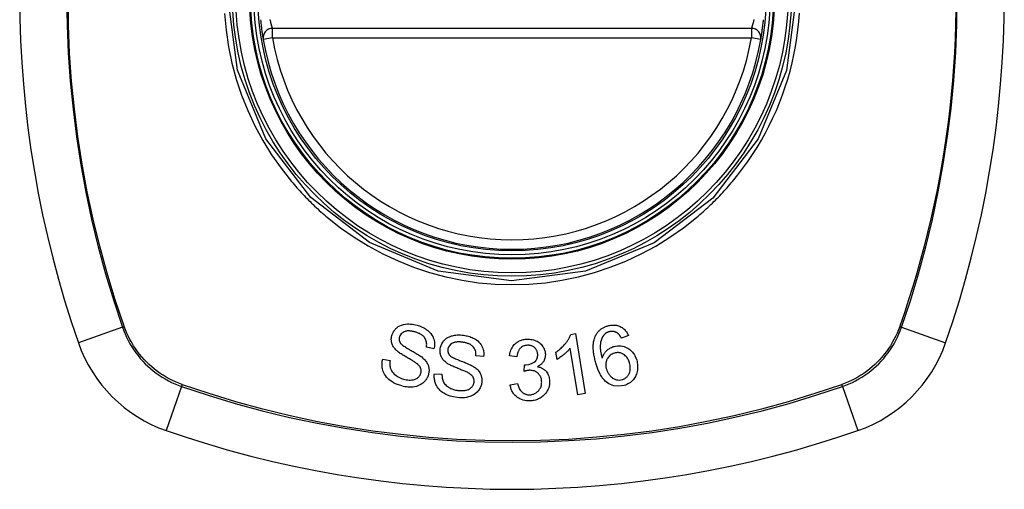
# Model space of a CAD drawing. Header units: inches. Extents: x 19 to 446, y 48 to 210.
# Tile 139 of 256: x 229.332 to 230.553, y 125.161 to 125.743. Entities that reach past the tile are written whole.
import ezdxf

# ---------------------------------------------------------------- set-up
doc = ezdxf.new("R2010")
doc.units = ezdxf.units.IN
doc.header["$MEASUREMENT"] = 0
doc.layers.add('Visible Edges(ANSI)', color=7, linetype='Continuous', lineweight=25)
doc.layers.add('Visible Tangent Edges(ANSI)', color=7, linetype='Continuous', lineweight=25)

msp = doc.modelspace()

# ---------------------------------------------------------------- linework, layer by layer
at = {"layer": 'Visible Edges(ANSI)'}
for p, q in [((230.2392, 125.7319), (229.6456, 125.7319)), ((230.0152, 125.3528), (230.021, 125.3538)), ((230.021, 125.3538), (230.0332, 125.2795)), ((230.0868, 125.3514), (230.0782, 125.3482)), ((229.8456, 125.335), (229.8363, 125.3369)), ((229.9983, 125.3219), (229.9968, 125.3307)), ((230.0241, 125.278), (230.0146, 125.3359)), ((229.7822, 125.3222), (229.7914, 125.3204)), ((229.9073, 125.3257), (229.8978, 125.3263)), ((229.9486, 125.3253), (229.9393, 125.3265)), ((229.9575, 125.307), (229.9581, 125.3151)), ((229.8462, 125.3042), (229.8556, 125.3037)), ((229.94, 125.2905), (229.9492, 125.2922)), ((230.0332, 125.2795), (230.0241, 125.278))]:
    msp.add_line(p, q, dxfattribs=at)
at = {"layer": 'Visible Edges(ANSI)', "flags": 128}
for points in [[(229.6308, 125.7426), (229.6309, 125.741), (229.6311, 125.7395), (229.6312, 125.7379), (229.6314, 125.7363), (229.6316, 125.7348), (229.6318, 125.7333), (229.6319, 125.7318), (229.6321, 125.7304), (229.6323, 125.729), (229.6325, 125.7277), (229.6327, 125.7265), (229.6328, 125.7253), (229.633, 125.7242), (229.6332, 125.7232), (229.6333, 125.7223), (229.6334, 125.7214), (229.6336, 125.7206), (229.6337, 125.72), (229.6338, 125.7194), (229.6338, 125.7189), (229.6339, 125.7186), (229.634, 125.7183), (229.634, 125.7181), (229.634, 125.7181)], [(230.2509, 125.7181), (230.2509, 125.7181), (230.2509, 125.7183), (230.251, 125.7186), (230.251, 125.7189), (230.2511, 125.7194), (230.2512, 125.72), (230.2513, 125.7206), (230.2514, 125.7214), (230.2516, 125.7223), (230.2517, 125.7232), (230.2519, 125.7242), (230.252, 125.7253), (230.2522, 125.7265), (230.2524, 125.7277), (230.2526, 125.729), (230.2527, 125.7304), (230.2529, 125.7318), (230.2531, 125.7333), (230.2533, 125.7348), (230.2535, 125.7363), (230.2536, 125.7379), (230.2538, 125.7395), (230.254, 125.741), (230.2541, 125.7426)], [(229.7935, 125.3517), (229.7938, 125.3526), (229.7942, 125.3536), (229.7946, 125.3545), (229.795, 125.3554), (229.7955, 125.3562), (229.796, 125.3571), (229.7966, 125.3579), (229.7972, 125.3587), (229.7979, 125.3594), (229.7986, 125.3601), (229.7993, 125.3608), (229.8002, 125.3615), (229.8015, 125.3625), (229.8033, 125.3635), (229.8056, 125.3645), (229.808, 125.3652), (229.8104, 125.3656), (229.8127, 125.3658), (229.8147, 125.3658), (229.8168, 125.3657), (229.8188, 125.3655), (229.8208, 125.3652), (229.8227, 125.3648), (229.8247, 125.3643)], [(229.8227, 125.3558), (229.822, 125.356), (229.8212, 125.3561), (229.8205, 125.3563), (229.8198, 125.3565), (229.8191, 125.3566), (229.8184, 125.3568), (229.8177, 125.3569), (229.817, 125.357), (229.8162, 125.357), (229.8155, 125.3571), (229.8148, 125.3571), (229.814, 125.3571), (229.8133, 125.3571), (229.8126, 125.3571), (229.8118, 125.357), (229.811, 125.3568), (229.8099, 125.3565), (229.8087, 125.356), (229.8074, 125.3554), (229.8061, 125.3545), (229.805, 125.3535), (229.8041, 125.3524), (229.8034, 125.3511), (229.8029, 125.3497)], [(229.8363, 125.3369), (229.8365, 125.3381), (229.8366, 125.3394), (229.8367, 125.3406), (229.8366, 125.3419), (229.8365, 125.3432), (229.8362, 125.3444), (229.8358, 125.3456), (229.8354, 125.3468), (229.8348, 125.3479), (229.8341, 125.3489), (229.8334, 125.3498), (229.8327, 125.3506), (229.832, 125.3512), (229.8312, 125.3518), (229.8304, 125.3523), (229.8297, 125.3528), (229.8288, 125.3533), (229.828, 125.3538), (229.8271, 125.3542), (229.8262, 125.3545), (229.8254, 125.3549), (229.8245, 125.3552), (229.8236, 125.3555), (229.8227, 125.3558)], [(229.8247, 125.3643), (229.8263, 125.3638), (229.8278, 125.3633), (229.8294, 125.3627), (229.8309, 125.362), (229.8324, 125.3613), (229.8338, 125.3605), (229.8353, 125.3597), (229.8366, 125.3587), (229.8379, 125.3578), (229.8393, 125.3566), (229.8406, 125.3553), (229.8419, 125.3538), (229.8431, 125.3521), (229.8441, 125.3503), (229.8449, 125.3486), (229.8455, 125.3469), (229.8459, 125.3453), (229.8462, 125.3437), (229.8463, 125.3423), (229.8464, 125.3408), (229.8463, 125.3393), (229.8462, 125.3379), (229.846, 125.3364), (229.8456, 125.335)], [(230.0454, 125.3501), (230.0458, 125.3509), (230.0461, 125.3516), (230.0466, 125.3524), (230.047, 125.3532), (230.0475, 125.3539), (230.048, 125.3547), (230.0485, 125.3554), (230.0491, 125.3561), (230.0497, 125.3567), (230.0503, 125.3574), (230.0509, 125.358), (230.0516, 125.3586), (230.0523, 125.3591), (230.053, 125.3597), (230.0537, 125.3602), (230.0545, 125.3606), (230.0553, 125.3611), (230.0561, 125.3615), (230.0569, 125.3619), (230.0577, 125.3623), (230.0586, 125.3626), (230.0594, 125.3629), (230.0603, 125.3632), (230.0612, 125.3635)], [(230.0627, 125.3561), (230.0624, 125.356), (230.062, 125.3559), (230.0617, 125.3558), (230.0614, 125.3556), (230.0611, 125.3555), (230.0607, 125.3554), (230.0604, 125.3552), (230.0601, 125.3551), (230.0598, 125.3549), (230.0595, 125.3547), (230.0592, 125.3546), (230.0589, 125.3544), (230.0586, 125.3542), (230.0584, 125.354), (230.0581, 125.3538), (230.0578, 125.3536), (230.0576, 125.3533), (230.0573, 125.3531), (230.0571, 125.3529), (230.0568, 125.3526), (230.0566, 125.3524), (230.0564, 125.3521), (230.0562, 125.3519), (230.056, 125.3516)], [(230.0612, 125.3635), (230.0625, 125.3638), (230.0638, 125.3641), (230.0651, 125.3643), (230.0664, 125.3645), (230.0678, 125.3645), (230.0691, 125.3645), (230.0705, 125.3644), (230.0718, 125.3642), (230.073, 125.364), (230.0743, 125.3636), (230.0755, 125.3631), (230.0767, 125.3626), (230.0779, 125.362), (230.079, 125.3613), (230.08, 125.3606), (230.081, 125.3597), (230.0819, 125.3588), (230.0828, 125.3579), (230.0836, 125.3569), (230.0844, 125.3559), (230.0851, 125.3548), (230.0857, 125.3537), (230.0863, 125.3526), (230.0868, 125.3514)], [(230.0727, 125.3548), (230.0723, 125.3551), (230.0719, 125.3553), (230.0715, 125.3554), (230.0712, 125.3556), (230.0708, 125.3558), (230.0704, 125.3559), (230.0699, 125.3561), (230.0695, 125.3562), (230.0691, 125.3563), (230.0687, 125.3564), (230.0683, 125.3565), (230.0679, 125.3565), (230.0674, 125.3566), (230.067, 125.3566), (230.0666, 125.3566), (230.0661, 125.3566), (230.0657, 125.3566), (230.0653, 125.3566), (230.0648, 125.3565), (230.0644, 125.3565), (230.064, 125.3564), (230.0635, 125.3563), (230.0631, 125.3562), (230.0627, 125.3561)], [(230.0782, 125.3482), (230.0781, 125.3485), (230.0779, 125.3488), (230.0777, 125.3491), (230.0775, 125.3494), (230.0773, 125.3497), (230.0771, 125.35), (230.0769, 125.3503), (230.0767, 125.3507), (230.0765, 125.351), (230.0763, 125.3513), (230.0761, 125.3516), (230.0758, 125.3518), (230.0756, 125.3521), (230.0754, 125.3524), (230.0751, 125.3527), (230.0749, 125.353), (230.0746, 125.3532), (230.0744, 125.3535), (230.0741, 125.3537), (230.0738, 125.354), (230.0736, 125.3542), (230.0733, 125.3544), (230.073, 125.3546), (230.0727, 125.3548)], [(229.7993, 125.3331), (229.7984, 125.3339), (229.7976, 125.3348), (229.7969, 125.3357), (229.7961, 125.3366), (229.7955, 125.3376), (229.7949, 125.3386), (229.7944, 125.3397), (229.794, 125.3406), (229.7936, 125.3416), (229.7934, 125.3425), (229.7932, 125.3433), (229.793, 125.344), (229.7929, 125.3447), (229.7929, 125.3453), (229.7928, 125.346), (229.7928, 125.3466), (229.7928, 125.3473), (229.7929, 125.3479), (229.7929, 125.3485), (229.793, 125.3492), (229.7931, 125.3498), (229.7932, 125.3504), (229.7934, 125.3511), (229.7935, 125.3517)], [(229.8029, 125.3497), (229.8028, 125.3494), (229.8027, 125.3491), (229.8027, 125.3488), (229.8026, 125.3485), (229.8026, 125.3482), (229.8025, 125.3479), (229.8025, 125.3476), (229.8025, 125.3472), (229.8025, 125.3469), (229.8025, 125.3466), (229.8025, 125.3463), (229.8026, 125.346), (229.8026, 125.3457), (229.8027, 125.3454), (229.8027, 125.3451), (229.8028, 125.3448), (229.8029, 125.3445), (229.803, 125.3442), (229.8031, 125.3439), (229.8033, 125.3436), (229.8034, 125.3433), (229.8035, 125.343), (229.8037, 125.3428), (229.8039, 125.3425)], [(229.8534, 125.335), (229.8538, 125.3372), (229.8545, 125.3393), (229.8554, 125.3413), (229.8565, 125.3431), (229.8578, 125.3449), (229.8591, 125.3462), (229.8603, 125.3473), (229.8613, 125.3481), (229.8622, 125.3486), (229.863, 125.3491), (229.8639, 125.3496), (229.8648, 125.35), (229.8657, 125.3504), (229.8667, 125.3507), (229.8676, 125.351), (229.8686, 125.3513), (229.8698, 125.3515), (229.8711, 125.3518), (229.8727, 125.352), (229.8745, 125.3522), (229.8765, 125.3523), (229.8785, 125.3522), (229.8805, 125.3521), (229.8825, 125.3519)], [(229.8816, 125.3431), (229.881, 125.3432), (229.8803, 125.3433), (229.8797, 125.3434), (229.8791, 125.3434), (229.8784, 125.3435), (229.8778, 125.3435), (229.8771, 125.3435), (229.8765, 125.3435), (229.8758, 125.3435), (229.8752, 125.3435), (229.8745, 125.3435), (229.8739, 125.3434), (229.8732, 125.3433), (229.8726, 125.3432), (229.8719, 125.3431), (229.8713, 125.343), (229.8707, 125.3428), (229.8701, 125.3426), (229.8693, 125.3423), (229.8678, 125.3415), (229.866, 125.3402), (229.8645, 125.3385), (229.8635, 125.3365), (229.8629, 125.3344)], [(229.8978, 125.3263), (229.8978, 125.328), (229.8977, 125.3296), (229.8974, 125.3312), (229.897, 125.3328), (229.8964, 125.3343), (229.8956, 125.3357), (229.8948, 125.337), (229.8939, 125.338), (229.8931, 125.3387), (229.8924, 125.3392), (229.8918, 125.3397), (229.8911, 125.3402), (229.8904, 125.3406), (229.8896, 125.3409), (229.8889, 125.3413), (229.8881, 125.3416), (229.8873, 125.3418), (229.8865, 125.3421), (229.8857, 125.3423), (229.8849, 125.3425), (229.8841, 125.3427), (229.8833, 125.3429), (229.8825, 125.343), (229.8816, 125.3431)], [(229.8825, 125.3519), (229.884, 125.3516), (229.8855, 125.3513), (229.887, 125.351), (229.8885, 125.3506), (229.89, 125.3501), (229.8914, 125.3496), (229.8929, 125.3491), (229.8942, 125.3484), (229.8956, 125.3477), (229.897, 125.347), (229.8984, 125.346), (229.9, 125.3448), (229.9015, 125.3434), (229.903, 125.3417), (229.9042, 125.34), (229.9051, 125.3382), (229.9059, 125.3366), (229.9064, 125.335), (229.9069, 125.3335), (229.9072, 125.332), (229.9074, 125.3304), (229.9074, 125.3289), (229.9074, 125.3273), (229.9073, 125.3257)], [(229.9393, 125.3265), (229.9396, 125.3282), (229.9399, 125.3299), (229.9404, 125.3316), (229.941, 125.3333), (229.9417, 125.3349), (229.9425, 125.3364), (229.9434, 125.3379), (229.9444, 125.3391), (229.9453, 125.3402), (229.9462, 125.3411), (229.9471, 125.3419), (229.948, 125.3426), (229.9489, 125.3433), (229.9499, 125.3439), (229.9509, 125.3444), (229.9519, 125.3449), (229.953, 125.3454), (229.9541, 125.3458), (229.9552, 125.3461), (229.9563, 125.3464), (229.9575, 125.3466), (229.9586, 125.3468), (229.9598, 125.3469), (229.9609, 125.347)], [(229.9609, 125.347), (229.9626, 125.347), (229.9642, 125.3469), (229.9658, 125.3467), (229.9674, 125.3465), (229.969, 125.3461), (229.9705, 125.3456), (229.972, 125.345), (229.9735, 125.3443), (229.9749, 125.3435), (229.9762, 125.3427), (229.9774, 125.3417), (229.9785, 125.3406), (229.9795, 125.3395), (229.9803, 125.3385), (229.981, 125.3374), (229.9816, 125.3364), (229.9821, 125.3355), (229.9825, 125.3345), (229.9828, 125.3336), (229.9831, 125.3326), (229.9834, 125.3316), (229.9836, 125.3306), (229.9837, 125.3296), (229.9838, 125.3286)], [(229.9968, 125.3307), (229.9983, 125.3318), (229.9997, 125.3328), (230.001, 125.3338), (230.0022, 125.3348), (230.0033, 125.3359), (230.0044, 125.3369), (230.0054, 125.3379), (230.0063, 125.3388), (230.0072, 125.3398), (230.008, 125.3407), (230.0088, 125.3416), (230.0095, 125.3425), (230.0101, 125.3434), (230.0107, 125.3442), (230.0113, 125.345), (230.0118, 125.3458), (230.0123, 125.3467), (230.0128, 125.3475), (230.0133, 125.3484), (230.0137, 125.3492), (230.0141, 125.3501), (230.0145, 125.351), (230.0149, 125.3519), (230.0152, 125.3528)], [(230.0464, 125.3174), (230.046, 125.3189), (230.0456, 125.3203), (230.0452, 125.3217), (230.0449, 125.3231), (230.0446, 125.3246), (230.0443, 125.326), (230.044, 125.3274), (230.0438, 125.3288), (230.0436, 125.3302), (230.0434, 125.3316), (230.0433, 125.333), (230.0432, 125.3344), (230.0431, 125.3358), (230.0431, 125.3372), (230.0431, 125.3385), (230.0432, 125.3398), (230.0433, 125.3412), (230.0434, 125.3425), (230.0436, 125.3438), (230.0438, 125.345), (230.0441, 125.3463), (230.0445, 125.3476), (230.0449, 125.3488), (230.0454, 125.3501)], [(230.056, 125.3516), (230.0546, 125.3497), (230.0536, 125.3476), (230.0528, 125.3454), (230.0523, 125.3432), (230.052, 125.3411), (230.0518, 125.3393), (230.0518, 125.3379), (230.0518, 125.3368), (230.0518, 125.336), (230.0519, 125.3352), (230.052, 125.3343), (230.0521, 125.3335), (230.0522, 125.3326), (230.0523, 125.3317), (230.0525, 125.3309), (230.0526, 125.33), (230.0528, 125.3292), (230.053, 125.3283), (230.0531, 125.3275), (230.0533, 125.3266), (230.0535, 125.3258), (230.0537, 125.325), (230.054, 125.3242), (230.0542, 125.3234)], [(229.8238, 125.3173), (229.8232, 125.3178), (229.8225, 125.3182), (229.8217, 125.3188), (229.8208, 125.3193), (229.8199, 125.3199), (229.8189, 125.3205), (229.8178, 125.3211), (229.8167, 125.3218), (229.8155, 125.3225), (229.8143, 125.3231), (229.8131, 125.3238), (229.8119, 125.3245), (229.8107, 125.3252), (229.8095, 125.3259), (229.8083, 125.3266), (229.8072, 125.3273), (229.8061, 125.328), (229.805, 125.3287), (229.804, 125.3294), (229.8029, 125.3301), (229.8019, 125.3309), (229.801, 125.3316), (229.8001, 125.3324), (229.7993, 125.3331)], [(229.8039, 125.3425), (229.8044, 125.3417), (229.8051, 125.341), (229.806, 125.3402), (229.8071, 125.3393), (229.8082, 125.3385), (229.8094, 125.3377), (229.8106, 125.3369), (229.8118, 125.3362), (229.8129, 125.3355), (229.8141, 125.3348), (229.8152, 125.3342), (229.8163, 125.3335), (229.8174, 125.3329), (229.8186, 125.3323), (229.8198, 125.3316), (229.821, 125.3309), (229.8222, 125.3302), (229.8236, 125.3294), (229.825, 125.3286), (229.8264, 125.3277), (229.8278, 125.3268), (229.8292, 125.3258), (229.8305, 125.3249), (229.8316, 125.324)], [(229.8616, 125.3174), (229.8607, 125.3181), (229.8598, 125.3189), (229.8589, 125.3197), (229.858, 125.3205), (229.8573, 125.3214), (229.8565, 125.3223), (229.8559, 125.3233), (229.8553, 125.3242), (229.8548, 125.3251), (229.8545, 125.3259), (229.8542, 125.3267), (229.8539, 125.3274), (229.8537, 125.3281), (229.8536, 125.3287), (229.8535, 125.3293), (229.8534, 125.33), (229.8533, 125.3306), (229.8532, 125.3312), (229.8532, 125.3319), (229.8532, 125.3325), (229.8532, 125.3331), (229.8532, 125.3338), (229.8533, 125.3344), (229.8534, 125.335)], [(229.8629, 125.3344), (229.8629, 125.3341), (229.8628, 125.3338), (229.8628, 125.3335), (229.8628, 125.3332), (229.8628, 125.3328), (229.8628, 125.3325), (229.8628, 125.3322), (229.8629, 125.3319), (229.8629, 125.3316), (229.863, 125.3313), (229.863, 125.331), (229.8631, 125.3307), (229.8632, 125.3304), (229.8633, 125.3301), (229.8634, 125.3298), (229.8635, 125.3295), (229.8637, 125.3292), (229.8638, 125.3289), (229.864, 125.3287), (229.8641, 125.3284), (229.8643, 125.3281), (229.8645, 125.3279), (229.8647, 125.3276), (229.8649, 125.3274)], [(229.9615, 125.3394), (229.9602, 125.3393), (229.9589, 125.3391), (229.9576, 125.3388), (229.9564, 125.3383), (229.9553, 125.3377), (229.9543, 125.3371), (229.9535, 125.3364), (229.9528, 125.3358), (229.9523, 125.3353), (229.9519, 125.3347), (229.9514, 125.3341), (229.951, 125.3335), (229.9507, 125.3329), (229.9504, 125.3323), (229.9501, 125.3316), (229.9498, 125.3309), (229.9496, 125.3302), (229.9494, 125.3295), (229.9492, 125.3288), (229.949, 125.3281), (229.9489, 125.3274), (229.9487, 125.3267), (229.9486, 125.326), (229.9486, 125.3253)], [(229.9743, 125.3283), (229.9742, 125.3291), (229.9741, 125.3298), (229.974, 125.3306), (229.9738, 125.3313), (229.9736, 125.3321), (229.9733, 125.3328), (229.9729, 125.3335), (229.9725, 125.3341), (229.9721, 125.3348), (229.9716, 125.3354), (229.9711, 125.336), (229.9705, 125.3365), (229.9698, 125.337), (229.9692, 125.3375), (229.9685, 125.3379), (229.9678, 125.3383), (229.9671, 125.3386), (229.9663, 125.3389), (229.9655, 125.3391), (229.9647, 125.3393), (229.9639, 125.3394), (229.9631, 125.3394), (229.9623, 125.3395), (229.9615, 125.3394)], [(230.0146, 125.3359), (230.0142, 125.3353), (230.0138, 125.3348), (230.0134, 125.3343), (230.0129, 125.3338), (230.0125, 125.3333), (230.012, 125.3328), (230.0115, 125.3323), (230.011, 125.3318), (230.0106, 125.3313), (230.0101, 125.3309), (230.0096, 125.3304), (230.0091, 125.33), (230.0086, 125.3295), (230.008, 125.3291), (230.0075, 125.3286), (230.0068, 125.328), (230.006, 125.3273), (230.005, 125.3266), (230.0041, 125.3258), (230.003, 125.325), (230.0019, 125.3242), (230.0007, 125.3235), (229.9995, 125.3227), (229.9983, 125.3219)], [(230.0542, 125.3234), (230.0544, 125.324), (230.0546, 125.3247), (230.0549, 125.3253), (230.0551, 125.3259), (230.0554, 125.3266), (230.0557, 125.3272), (230.056, 125.3278), (230.0563, 125.3284), (230.0567, 125.329), (230.0571, 125.3296), (230.0576, 125.3302), (230.0581, 125.3309), (230.0587, 125.3316), (230.0593, 125.3323), (230.0601, 125.333), (230.0609, 125.3337), (230.0618, 125.3344), (230.0627, 125.3351), (230.0637, 125.3357), (230.0647, 125.3363), (230.0657, 125.3368), (230.0668, 125.3373), (230.0678, 125.3377), (230.0689, 125.338)], [(230.0689, 125.338), (230.071, 125.3385), (230.0732, 125.3388), (230.0753, 125.3389), (230.0774, 125.3388), (230.0795, 125.3384), (230.0815, 125.3378), (230.0833, 125.3371), (230.0849, 125.3364), (230.0861, 125.3357), (230.0872, 125.335), (230.0883, 125.3342), (230.0892, 125.3335), (230.0902, 125.3326), (230.0911, 125.3317), (230.0919, 125.3308), (230.0927, 125.3298), (230.0934, 125.3287), (230.0941, 125.3277), (230.0947, 125.3266), (230.0952, 125.3255), (230.0957, 125.3243), (230.0962, 125.3232), (230.0966, 125.322), (230.097, 125.3208)], [(229.8059, 125.289), (229.8033, 125.2898), (229.8006, 125.2907), (229.7981, 125.2918), (229.7956, 125.293), (229.7933, 125.2944), (229.7914, 125.2957), (229.7897, 125.2971), (229.7881, 125.2985), (229.7867, 125.3001), (229.7855, 125.3018), (229.7844, 125.3036), (229.7835, 125.3053), (229.7828, 125.307), (229.7822, 125.3087), (229.7819, 125.3102), (229.7816, 125.3116), (229.7814, 125.313), (229.7813, 125.3143), (229.7813, 125.3156), (229.7813, 125.3169), (229.7814, 125.3183), (229.7816, 125.3196), (229.7819, 125.3209), (229.7822, 125.3222)], [(229.7914, 125.3204), (229.7913, 125.3196), (229.7912, 125.3189), (229.7911, 125.3182), (229.7911, 125.3174), (229.791, 125.3167), (229.791, 125.3159), (229.791, 125.3152), (229.7911, 125.3144), (229.7912, 125.3137), (229.7913, 125.313), (229.7914, 125.3122), (229.7916, 125.3115), (229.7918, 125.3108), (229.7921, 125.31), (229.7925, 125.309), (229.7931, 125.3078), (229.794, 125.3066), (229.7951, 125.3052), (229.7965, 125.3037), (229.7984, 125.3022), (229.8005, 125.3008), (229.8029, 125.2995), (229.8054, 125.2984), (229.8079, 125.2976)], [(229.8316, 125.324), (229.8325, 125.3231), (229.8335, 125.3222), (229.8344, 125.3212), (229.8352, 125.3202), (229.836, 125.3192), (229.8368, 125.3181), (229.8374, 125.317), (229.838, 125.3159), (229.8384, 125.3148), (229.8388, 125.3138), (229.839, 125.3129), (229.8392, 125.312), (229.8394, 125.3111), (229.8395, 125.3104), (229.8396, 125.3096), (229.8396, 125.3089), (229.8396, 125.3081), (229.8396, 125.3074), (229.8395, 125.3066), (229.8394, 125.3059), (229.8393, 125.3051), (229.8391, 125.3044), (229.839, 125.3036), (229.8388, 125.3029)], [(229.8649, 125.3274), (229.8655, 125.3267), (229.8664, 125.326), (229.8674, 125.3253), (229.8686, 125.3247), (229.8698, 125.324), (229.8711, 125.3234), (229.8724, 125.3227), (229.8736, 125.3222), (229.8749, 125.3217), (229.8761, 125.3212), (229.8772, 125.3207), (229.8784, 125.3202), (229.8796, 125.3198), (229.8809, 125.3193), (229.8821, 125.3188), (229.8834, 125.3183), (229.8848, 125.3178), (229.8862, 125.3172), (229.8877, 125.3165), (229.8893, 125.3158), (229.8908, 125.3151), (229.8923, 125.3144), (229.8937, 125.3137), (229.8949, 125.3129)], [(229.9596, 125.3151), (229.9633, 125.3156), (229.9667, 125.3167), (229.9697, 125.3185), (229.9714, 125.3199), (229.9719, 125.3204), (229.9722, 125.3207), (229.9725, 125.3211), (229.9727, 125.3215), (229.9729, 125.3219), (229.9731, 125.3222), (229.9733, 125.3226), (229.9735, 125.3231), (229.9737, 125.3235), (229.9738, 125.3239), (229.9739, 125.3243), (229.974, 125.3248), (229.9741, 125.3252), (229.9742, 125.3256), (229.9742, 125.3261), (229.9743, 125.3265), (229.9743, 125.327), (229.9743, 125.3274), (229.9743, 125.3279), (229.9743, 125.3283)], [(229.9838, 125.3286), (229.9838, 125.3279), (229.9838, 125.3272), (229.9837, 125.3265), (229.9837, 125.3258), (229.9836, 125.3251), (229.9835, 125.3245), (229.9833, 125.3238), (229.9831, 125.3231), (229.9829, 125.3225), (229.9827, 125.3218), (229.9824, 125.3212), (229.9821, 125.3205), (229.9817, 125.3198), (229.9813, 125.3191), (229.9808, 125.3183), (229.9802, 125.3176), (229.9796, 125.3169), (229.9789, 125.3162), (229.9782, 125.3156), (229.9774, 125.315), (229.9767, 125.3144), (229.9758, 125.3139), (229.975, 125.3134), (229.9741, 125.3129)], [(230.0694, 125.3297), (230.068, 125.3292), (230.0667, 125.3286), (230.0654, 125.3279), (230.0643, 125.3271), (230.0632, 125.3262), (230.0623, 125.3252), (230.0615, 125.3242), (230.0609, 125.3232), (230.0604, 125.3224), (230.06, 125.3216), (230.0597, 125.3208), (230.0594, 125.32), (230.0592, 125.3192), (230.059, 125.3184), (230.0588, 125.3175), (230.0587, 125.3167), (230.0587, 125.3158), (230.0587, 125.315), (230.0587, 125.3141), (230.0588, 125.3133), (230.0589, 125.3125), (230.0591, 125.3116), (230.0593, 125.3108), (230.0595, 125.31)], [(230.088, 125.3176), (230.0876, 125.3188), (230.0872, 125.3201), (230.0867, 125.3213), (230.0861, 125.3224), (230.0854, 125.3235), (230.0847, 125.3246), (230.0838, 125.3256), (230.0829, 125.3265), (230.082, 125.3274), (230.081, 125.328), (230.0801, 125.3286), (230.0793, 125.329), (230.0785, 125.3293), (230.0777, 125.3296), (230.0769, 125.3299), (230.0761, 125.3301), (230.0753, 125.3302), (230.0744, 125.3303), (230.0736, 125.3303), (230.0727, 125.3303), (230.0719, 125.3302), (230.071, 125.3301), (230.0702, 125.3299), (230.0694, 125.3297)], [(230.097, 125.3208), (230.0974, 125.3193), (230.0977, 125.3177), (230.0979, 125.3162), (230.0981, 125.3147), (230.0981, 125.3131), (230.0981, 125.3115), (230.098, 125.31), (230.0978, 125.3084), (230.0975, 125.3068), (230.0971, 125.3052), (230.0967, 125.3037), (230.0961, 125.3022), (230.0954, 125.3008), (230.0946, 125.2994), (230.0938, 125.2981), (230.0928, 125.2968), (230.0917, 125.2956), (230.0905, 125.2945), (230.0892, 125.2934), (230.0877, 125.2925), (230.0862, 125.2916), (230.0847, 125.2908), (230.0831, 125.2902), (230.0814, 125.2897)], [(229.8294, 125.3047), (229.8295, 125.3054), (229.8297, 125.3062), (229.8298, 125.3069), (229.8298, 125.3076), (229.8298, 125.3084), (229.8297, 125.3091), (229.8296, 125.3098), (229.8294, 125.3105), (229.8292, 125.3111), (229.8289, 125.3117), (229.8287, 125.3122), (229.8284, 125.3127), (229.8281, 125.3131), (229.8278, 125.3135), (229.8274, 125.314), (229.8271, 125.3144), (229.8267, 125.3148), (229.8263, 125.3152), (229.8259, 125.3156), (229.8255, 125.3159), (229.8251, 125.3163), (229.8247, 125.3166), (229.8242, 125.317), (229.8238, 125.3173)], [(229.8881, 125.3052), (229.8875, 125.3056), (229.8867, 125.306), (229.8858, 125.3064), (229.8849, 125.3068), (229.8839, 125.3072), (229.8828, 125.3077), (229.8816, 125.3082), (229.8804, 125.3087), (229.8792, 125.3092), (229.8779, 125.3097), (229.8766, 125.3102), (229.8753, 125.3107), (229.874, 125.3113), (229.8728, 125.3118), (229.8715, 125.3123), (229.8703, 125.3128), (229.8691, 125.3134), (229.8679, 125.3139), (229.8668, 125.3145), (229.8657, 125.315), (229.8645, 125.3156), (229.8635, 125.3162), (229.8625, 125.3168), (229.8616, 125.3174)], [(229.8949, 125.3129), (229.896, 125.3122), (229.897, 125.3114), (229.8981, 125.3106), (229.8991, 125.3097), (229.9, 125.3088), (229.9009, 125.3078), (229.9017, 125.3068), (229.9024, 125.3057), (229.903, 125.3047), (229.9035, 125.3038), (229.9039, 125.3029), (229.9042, 125.302), (229.9044, 125.3012), (229.9046, 125.3005), (229.9048, 125.2997), (229.9049, 125.299), (229.905, 125.2983), (229.9051, 125.2975), (229.9052, 125.2968), (229.9052, 125.296), (229.9052, 125.2953), (229.9051, 125.2945), (229.905, 125.2938), (229.905, 125.293)], [(229.9639, 125.3084), (229.9636, 125.3083), (229.9633, 125.3083), (229.9631, 125.3083), (229.9628, 125.3083), (229.9626, 125.3082), (229.9623, 125.3082), (229.962, 125.3082), (229.9617, 125.3081), (229.9615, 125.3081), (229.9612, 125.308), (229.9609, 125.308), (229.9607, 125.3079), (229.9604, 125.3078), (229.9601, 125.3078), (229.9598, 125.3077), (229.9596, 125.3076), (229.9593, 125.3076), (229.959, 125.3075), (229.9588, 125.3074), (229.9585, 125.3073), (229.9582, 125.3073), (229.958, 125.3072), (229.9577, 125.3071), (229.9575, 125.307)], [(229.9581, 125.3151), (229.9581, 125.3151), (229.9582, 125.3151), (229.9583, 125.3151), (229.9583, 125.3151), (229.9584, 125.3151), (229.9584, 125.3151), (229.9585, 125.3151), (229.9586, 125.3151), (229.9586, 125.3151), (229.9587, 125.3151), (229.9588, 125.3151), (229.9588, 125.3151), (229.9589, 125.3151), (229.959, 125.3151), (229.959, 125.3151), (229.9591, 125.3151), (229.9591, 125.3151), (229.9592, 125.3151), (229.9593, 125.3151), (229.9593, 125.3151), (229.9594, 125.3151), (229.9594, 125.3151), (229.9595, 125.3151), (229.9596, 125.3151)], [(229.9792, 125.2945), (229.9792, 125.2953), (229.9791, 125.2961), (229.9789, 125.297), (229.9788, 125.2978), (229.9785, 125.2986), (229.9783, 125.2994), (229.978, 125.3002), (229.9776, 125.3009), (229.9772, 125.3017), (229.9767, 125.3024), (229.9762, 125.303), (229.9757, 125.3037), (229.9751, 125.3043), (229.9744, 125.3049), (229.9737, 125.3055), (229.9728, 125.3061), (229.9718, 125.3067), (229.9708, 125.3072), (229.9697, 125.3076), (229.9686, 125.3079), (229.9674, 125.3082), (229.9662, 125.3083), (229.9651, 125.3084), (229.9639, 125.3084)], [(229.9741, 125.3129), (229.9749, 125.3127), (229.9757, 125.3126), (229.9765, 125.3123), (229.9772, 125.3121), (229.978, 125.3118), (229.9787, 125.3115), (229.9794, 125.3112), (229.9801, 125.3108), (229.9808, 125.3104), (229.9815, 125.31), (229.9821, 125.3096), (229.9827, 125.3091), (229.9833, 125.3086), (229.9839, 125.308), (229.9846, 125.3073), (229.9853, 125.3064), (229.986, 125.3053), (229.9867, 125.3041), (229.9874, 125.3027), (229.9879, 125.3012), (229.9884, 125.2997), (229.9887, 125.2982), (229.9889, 125.2967), (229.989, 125.2951)], [(230.0814, 125.2897), (230.0749, 125.2886), (230.0685, 125.2893), (230.0626, 125.2917), (230.0591, 125.2941), (230.0579, 125.2951), (230.057, 125.2961), (230.0561, 125.2971), (230.0552, 125.2981), (230.0544, 125.2992), (230.0537, 125.3003), (230.053, 125.3014), (230.0523, 125.3026), (230.0517, 125.3037), (230.0511, 125.3049), (230.0505, 125.3061), (230.0499, 125.3073), (230.0494, 125.3086), (230.0489, 125.3098), (230.0484, 125.3111), (230.048, 125.3124), (230.0475, 125.3137), (230.0471, 125.3149), (230.0467, 125.3162), (230.0464, 125.3174)], [(230.0595, 125.31), (230.0598, 125.3091), (230.0601, 125.3083), (230.0604, 125.3074), (230.0608, 125.3066), (230.0612, 125.3058), (230.0616, 125.305), (230.0621, 125.3043), (230.0626, 125.3035), (230.0631, 125.3028), (230.0637, 125.3021), (230.0643, 125.3014), (230.065, 125.3007), (230.0657, 125.3), (230.0664, 125.2994), (230.0672, 125.2988), (230.0681, 125.2983), (230.069, 125.2978), (230.0699, 125.2974), (230.0708, 125.2971), (230.072, 125.2967), (230.0736, 125.2965), (230.0755, 125.2963), (230.0773, 125.2965), (230.0791, 125.2969)], [(230.0791, 125.2969), (230.0799, 125.2971), (230.0806, 125.2974), (230.0813, 125.2977), (230.082, 125.298), (230.0827, 125.2984), (230.0833, 125.2989), (230.0839, 125.2994), (230.0845, 125.2999), (230.085, 125.3004), (230.0855, 125.301), (230.086, 125.3016), (230.0864, 125.3022), (230.0868, 125.3029), (230.0872, 125.3035), (230.0875, 125.3042), (230.0879, 125.3051), (230.0883, 125.3062), (230.0887, 125.3076), (230.0889, 125.3092), (230.089, 125.3109), (230.0889, 125.3126), (230.0887, 125.3143), (230.0884, 125.316), (230.088, 125.3176)], [(229.8388, 125.3029), (229.8384, 125.3018), (229.838, 125.3008), (229.8376, 125.2997), (229.837, 125.2987), (229.8365, 125.2977), (229.8358, 125.2968), (229.8351, 125.2959), (229.8344, 125.295), (229.8336, 125.2942), (229.8328, 125.2934), (229.8318, 125.2925), (229.8305, 125.2915), (229.8287, 125.2904), (229.8264, 125.2894), (229.824, 125.2885), (229.8216, 125.288), (229.8194, 125.2876), (229.8174, 125.2875), (229.8154, 125.2875), (229.8135, 125.2876), (229.8116, 125.2878), (229.8097, 125.2881), (229.8078, 125.2885), (229.8059, 125.289)], [(229.8079, 125.2976), (229.8097, 125.2971), (229.8114, 125.2968), (229.8132, 125.2965), (229.815, 125.2964), (229.8167, 125.2964), (229.8181, 125.2965), (229.8194, 125.2966), (229.8204, 125.2968), (229.8214, 125.2971), (229.8224, 125.2974), (229.8234, 125.2978), (229.8243, 125.2983), (229.8252, 125.2988), (229.8259, 125.2994), (229.8265, 125.3), (229.827, 125.3005), (229.8275, 125.301), (229.8278, 125.3015), (229.8282, 125.302), (229.8285, 125.3025), (229.8287, 125.303), (229.829, 125.3036), (229.8292, 125.3041), (229.8294, 125.3047)], [(229.8744, 125.2747), (229.87, 125.2754), (229.8659, 125.2765), (229.8625, 125.2777), (229.8598, 125.2789), (229.8578, 125.28), (229.8562, 125.2811), (229.8547, 125.2822), (229.8533, 125.2835), (229.852, 125.2849), (229.8508, 125.2864), (229.8497, 125.2879), (229.8489, 125.2894), (229.8482, 125.2908), (229.8476, 125.2922), (229.8472, 125.2934), (229.8469, 125.2946), (229.8466, 125.2958), (229.8464, 125.297), (229.8462, 125.2982), (229.8461, 125.2994), (229.846, 125.3006), (229.846, 125.3018), (229.8461, 125.303), (229.8462, 125.3042)], [(229.8556, 125.3037), (229.8556, 125.3025), (229.8557, 125.3013), (229.8558, 125.3), (229.8559, 125.2988), (229.8562, 125.2976), (229.8565, 125.2964), (229.8569, 125.2952), (229.8574, 125.294), (229.8581, 125.2929), (229.8588, 125.2918), (229.8598, 125.2907), (229.8608, 125.2897), (229.8619, 125.2888), (229.8631, 125.2879), (229.8642, 125.2872), (229.8654, 125.2866), (229.8665, 125.286), (229.8677, 125.2855), (229.8689, 125.285), (229.8701, 125.2846), (229.8713, 125.2843), (229.8726, 125.284), (229.8739, 125.2837), (229.8752, 125.2835)], [(229.8954, 125.2935), (229.8955, 125.2942), (229.8955, 125.2949), (229.8955, 125.2956), (229.8954, 125.2963), (229.8953, 125.297), (229.8952, 125.2977), (229.8949, 125.2984), (229.8947, 125.299), (229.8944, 125.2996), (229.8941, 125.3001), (229.8938, 125.3006), (229.8935, 125.3011), (229.8931, 125.3015), (229.8927, 125.3019), (229.8923, 125.3023), (229.8919, 125.3027), (229.8915, 125.303), (229.891, 125.3034), (229.8906, 125.3037), (229.8901, 125.3041), (229.8896, 125.3044), (229.8891, 125.3047), (229.8886, 125.3049), (229.8881, 125.3052)], [(229.9645, 125.2781), (229.9658, 125.2782), (229.9669, 125.2784), (229.9681, 125.2787), (229.9693, 125.279), (229.9704, 125.2795), (229.9714, 125.28), (229.9724, 125.2806), (229.9734, 125.2813), (229.9742, 125.282), (229.9749, 125.2827), (229.9756, 125.2835), (229.9762, 125.2842), (229.9767, 125.2849), (229.9772, 125.2857), (229.9776, 125.2865), (229.978, 125.2873), (229.9784, 125.2882), (229.9786, 125.2891), (229.9789, 125.29), (229.979, 125.2909), (229.9792, 125.2918), (229.9792, 125.2927), (229.9793, 125.2936), (229.9792, 125.2945)], [(229.989, 125.2951), (229.989, 125.293), (229.9888, 125.2909), (229.9885, 125.2889), (229.9879, 125.2868), (229.9872, 125.2849), (229.9862, 125.283), (229.9851, 125.2812), (229.9839, 125.2797), (229.9828, 125.2784), (229.9816, 125.2772), (229.9806, 125.2763), (229.9796, 125.2755), (229.9786, 125.2748), (229.9775, 125.2741), (229.9763, 125.2734), (229.9751, 125.2729), (229.9739, 125.2724), (229.9727, 125.2719), (229.9714, 125.2715), (229.9701, 125.2712), (229.9688, 125.2709), (229.9675, 125.2707), (229.9662, 125.2706), (229.9648, 125.2705)], [(229.905, 125.293), (229.9048, 125.2919), (229.9045, 125.2908), (229.9042, 125.2897), (229.9038, 125.2886), (229.9033, 125.2875), (229.9028, 125.2865), (229.9023, 125.2855), (229.9016, 125.2845), (229.9009, 125.2835), (229.9001, 125.2825), (229.8992, 125.2815), (229.8982, 125.2805), (229.897, 125.2795), (229.8957, 125.2786), (229.8944, 125.2778), (229.893, 125.2771), (229.8915, 125.2764), (229.89, 125.2759), (229.8884, 125.2754), (229.8862, 125.2749), (229.8836, 125.2745), (229.8806, 125.2743), (229.8775, 125.2743), (229.8744, 125.2747)], [(229.8752, 125.2835), (229.8764, 125.2833), (229.8776, 125.2832), (229.8789, 125.2832), (229.8801, 125.2832), (229.8813, 125.2832), (229.8826, 125.2833), (229.8838, 125.2835), (229.885, 125.2837), (229.8862, 125.284), (229.8874, 125.2844), (229.8885, 125.2848), (229.8896, 125.2853), (229.8906, 125.2859), (229.8915, 125.2866), (229.8923, 125.2874), (229.893, 125.2881), (229.8935, 125.2888), (229.894, 125.2895), (229.8943, 125.2901), (229.8946, 125.2908), (229.8949, 125.2914), (229.8951, 125.2921), (229.8953, 125.2928), (229.8954, 125.2935)], [(229.9648, 125.2705), (229.9627, 125.2705), (229.9605, 125.2706), (229.9584, 125.2709), (229.9563, 125.2714), (229.9542, 125.2721), (229.9523, 125.2729), (229.9507, 125.2738), (229.9494, 125.2747), (229.9483, 125.2756), (229.9474, 125.2763), (229.9465, 125.2771), (229.9457, 125.278), (229.9449, 125.2789), (229.9442, 125.2798), (229.9436, 125.2808), (229.943, 125.2818), (229.9424, 125.2828), (229.9419, 125.2839), (229.9415, 125.2849), (229.9411, 125.286), (229.9408, 125.2871), (229.9405, 125.2883), (229.9402, 125.2894), (229.94, 125.2905)], [(229.9492, 125.2922), (229.9495, 125.2909), (229.9499, 125.2897), (229.9503, 125.2885), (229.9508, 125.2873), (229.9513, 125.2862), (229.9519, 125.2851), (229.9526, 125.284), (229.9533, 125.283), (229.9542, 125.282), (229.955, 125.2812), (229.9558, 125.2806), (229.9565, 125.2801), (229.9571, 125.2798), (229.9577, 125.2795), (229.9583, 125.2792), (229.959, 125.2789), (229.9596, 125.2787), (229.9603, 125.2785), (229.961, 125.2784), (229.9617, 125.2782), (229.9624, 125.2782), (229.9631, 125.2781), (229.9638, 125.2781), (229.9645, 125.2781)]]:
    msp.add_lwpolyline(points, dxfattribs=at)
at = {"layer": 'Visible Edges(ANSI)'}
for radius in [0.3199, 0.315]:
    msp.add_circle((229.9424, 125.7713), radius, dxfattribs=at)
for centre, radius, start, end in [((230.6314, 125.7713), 1.2992, 160.7337, 199.2663), ((229.2535, 125.7713), 1.2992, 340.7337, 19.2663), ((229.6456, 125.7201), 0.0118, 90, 189.784), ((230.2392, 125.7201), 0.0118, 350.216, 90), ((229.9424, 125.7713), 0.313, 189.784, 350.216), ((229.5722, 125.401), 0.1772, 199.2663, 250.7337), ((230.3127, 125.401), 0.1772, 289.2663, 340.7337), ((229.9424, 126.4603), 1.2992, 250.7337, 289.2663)]:
    msp.add_arc(centre, radius, start, end, dxfattribs=at)
at = {"layer": 'Visible Tangent Edges(ANSI)'}
for p, q in [((229.6456, 125.7201), (229.6456, 125.7319)), ((230.2392, 125.7319), (230.2392, 125.7201)), ((229.6456, 125.7201), (229.634, 125.7181)), ((229.6456, 125.7201), (230.2392, 125.7201)), ((230.2509, 125.7181), (230.2392, 125.7201)), ((229.4596, 125.3617), (229.405, 125.3426)), ((229.4619, 125.3625), (229.4617, 125.3629)), ((230.4232, 125.3629), (230.423, 125.3625)), ((230.4252, 125.3617), (230.4799, 125.3426)), ((229.5328, 125.2885), (229.5137, 125.2338)), ((229.5341, 125.2906), (229.5336, 125.2907)), ((230.3512, 125.2907), (230.3508, 125.2906)), ((230.352, 125.2885), (230.3711, 125.2338))]:
    msp.add_line(p, q, dxfattribs=at)
at = {"layer": 'Visible Tangent Edges(ANSI)', "flags": 128}
for points in [[(229.3904, 125.7705), (229.3909, 125.7358), (229.3924, 125.7011), (229.3949, 125.6664), (229.3983, 125.6318), (229.4026, 125.5974), (229.4079, 125.5631), (229.4142, 125.529), (229.4214, 125.495), (229.4296, 125.4613), (229.4386, 125.4278), (229.4487, 125.3946), (229.4596, 125.3617)], [(229.4617, 125.3629), (229.4507, 125.3957), (229.4406, 125.4288), (229.4315, 125.4622), (229.4233, 125.4958), (229.416, 125.5296), (229.4097, 125.5636), (229.4044, 125.5978), (229.4, 125.6322), (229.3965, 125.6667), (229.3941, 125.7013), (229.3926, 125.7359), (229.3921, 125.7705)], [(230.2947, 125.7713), (230.2827, 125.6799), (230.2475, 125.5949), (230.1914, 125.5218), (230.1186, 125.4661), (230.0334, 125.431), (229.942, 125.4191), (229.8508, 125.4312), (229.7656, 125.4665), (229.6929, 125.5223), (229.6373, 125.5951), (229.6022, 125.6802), (229.5902, 125.7716)], [(230.4252, 125.3617), (230.4362, 125.3946), (230.4462, 125.4279), (230.4553, 125.4615), (230.4635, 125.4953), (230.4708, 125.5294), (230.477, 125.5638), (230.4824, 125.5982), (230.4867, 125.6328), (230.4901, 125.6675), (230.4925, 125.7022), (230.4939, 125.7369), (230.4944, 125.7716)], [(229.5862, 125.7504), (229.5881, 125.7297), (229.5911, 125.7092), (229.5953, 125.6889), (229.6007, 125.6689), (229.6072, 125.6492), (229.6149, 125.63), (229.6237, 125.6112), (229.6335, 125.593), (229.6444, 125.5754), (229.6562, 125.5586), (229.669, 125.5424)], [(230.2159, 125.5424), (230.2224, 125.5504), (230.2287, 125.5587), (230.2348, 125.5671), (230.2406, 125.5757), (230.2462, 125.5844), (230.2515, 125.5933), (230.2566, 125.6024), (230.2614, 125.6116), (230.2659, 125.6209), (230.2701, 125.6303), (230.2741, 125.6398), (230.2777, 125.6495), (230.2811, 125.6593), (230.2843, 125.6691), (230.2871, 125.6791), (230.2896, 125.6891), (230.2919, 125.6993), (230.2938, 125.7095), (230.2955, 125.7197), (230.2968, 125.73), (230.2979, 125.7403), (230.2986, 125.7506)], [(230.4927, 125.754), (230.4923, 125.7367), (230.4917, 125.7194), (230.4908, 125.7021), (230.4897, 125.6848), (230.4884, 125.6675), (230.4868, 125.6502), (230.485, 125.633), (230.4829, 125.6157), (230.4806, 125.5985), (230.478, 125.5813), (230.4752, 125.5641), (230.4722, 125.547), (230.4689, 125.5299), (230.4654, 125.5129), (230.4616, 125.496), (230.4576, 125.4791), (230.4534, 125.4622), (230.4489, 125.4455), (230.4442, 125.4288), (230.4393, 125.4122), (230.4341, 125.3957), (230.4288, 125.3794), (230.4232, 125.3629)], [(229.6456, 125.7319), (229.6456, 125.7319), (229.6456, 125.732), (229.6456, 125.7321), (229.6455, 125.7323), (229.6454, 125.7325), (229.6453, 125.7328), (229.6452, 125.7331), (229.6451, 125.7335), (229.645, 125.7339), (229.6448, 125.7344), (229.6447, 125.7349), (229.6445, 125.7354), (229.6443, 125.736), (229.6442, 125.7365), (229.644, 125.7372), (229.6438, 125.7378), (229.6437, 125.7385), (229.6435, 125.7392), (229.6433, 125.7399), (229.6431, 125.7407), (229.643, 125.7414), (229.6428, 125.7422), (229.6427, 125.7429)], [(230.2422, 125.7429), (230.242, 125.7422), (230.2419, 125.7414), (230.2417, 125.7407), (230.2416, 125.7399), (230.2414, 125.7392), (230.2412, 125.7385), (230.241, 125.7378), (230.2409, 125.7372), (230.2407, 125.7365), (230.2405, 125.736), (230.2403, 125.7354), (230.2402, 125.7349), (230.24, 125.7344), (230.2399, 125.7339), (230.2398, 125.7335), (230.2396, 125.7331), (230.2395, 125.7328), (230.2394, 125.7325), (230.2394, 125.7323), (230.2393, 125.7321), (230.2393, 125.732), (230.2392, 125.7319), (230.2392, 125.7319)], [(229.669, 125.5424), (229.6707, 125.5404), (229.6724, 125.5384), (229.6741, 125.5364), (229.6758, 125.5344), (229.6776, 125.5325), (229.6794, 125.5305), (229.6812, 125.5286), (229.683, 125.5267), (229.6848, 125.5248), (229.6866, 125.5229), (229.6884, 125.521), (229.6903, 125.5191), (229.6921, 125.5173), (229.694, 125.5155), (229.6959, 125.5136), (229.6978, 125.5118), (229.6997, 125.51), (229.7017, 125.5082), (229.7036, 125.5065), (229.7056, 125.5047), (229.7076, 125.503), (229.7095, 125.5012), (229.7115, 125.4995), (229.7136, 125.4978)], [(230.1713, 125.4978), (230.1733, 125.4995), (230.1753, 125.5012), (230.1773, 125.5029), (230.1793, 125.5047), (230.1812, 125.5064), (230.1831, 125.5082), (230.1851, 125.51), (230.187, 125.5118), (230.1889, 125.5136), (230.1908, 125.5154), (230.1927, 125.5173), (230.1945, 125.5191), (230.1964, 125.521), (230.1982, 125.5228), (230.2001, 125.5247), (230.2019, 125.5267), (230.2037, 125.5286), (230.2055, 125.5305), (230.2072, 125.5325), (230.209, 125.5344), (230.2107, 125.5364), (230.2125, 125.5384), (230.2142, 125.5404), (230.2159, 125.5424)], [(229.7136, 125.4978), (229.7297, 125.485), (229.7466, 125.4732), (229.7642, 125.4624), (229.7824, 125.4525), (229.8012, 125.4438), (229.8205, 125.4361), (229.8402, 125.4295), (229.8603, 125.4241), (229.8805, 125.4199), (229.9009, 125.4169), (229.9216, 125.4151), (229.9424, 125.4145), (229.9632, 125.4151), (229.9839, 125.4169), (230.0044, 125.4199), (230.0247, 125.4241), (230.0447, 125.4295), (230.0643, 125.436), (230.0836, 125.4437), (230.1024, 125.4525), (230.1206, 125.4623), (230.1382, 125.4732), (230.1551, 125.485), (230.1713, 125.4978)], [(229.4596, 125.3617), (229.4611, 125.3575), (229.4628, 125.3534), (229.4647, 125.3493), (229.4667, 125.3453), (229.4688, 125.3414), (229.4711, 125.3376), (229.4736, 125.3338), (229.4762, 125.3302), (229.4789, 125.3266), (229.4817, 125.3232), (229.4847, 125.3198), (229.4878, 125.3166), (229.491, 125.3135), (229.4943, 125.3106), (229.4978, 125.3077), (229.5013, 125.305), (229.505, 125.3024), (229.5087, 125.3), (229.5125, 125.2977), (229.5165, 125.2955), (229.5205, 125.2935), (229.5245, 125.2917), (229.5287, 125.29), (229.5328, 125.2885)], [(229.5336, 125.2907), (229.5295, 125.2923), (229.5255, 125.294), (229.5215, 125.2958), (229.5176, 125.2978), (229.5138, 125.2999), (229.5101, 125.3022), (229.5064, 125.3046), (229.5029, 125.3071), (229.4994, 125.3098), (229.496, 125.3126), (229.4928, 125.3155), (229.4896, 125.3185), (229.4866, 125.3216), (229.4837, 125.3249), (229.4809, 125.3283), (229.4783, 125.3317), (229.4757, 125.3353), (229.4733, 125.3389), (229.4711, 125.3427), (229.4689, 125.3465), (229.4669, 125.3504), (229.4651, 125.3543), (229.4634, 125.3584), (229.4619, 125.3625)], [(230.423, 125.3625), (230.4214, 125.3584), (230.4198, 125.3543), (230.4179, 125.3504), (230.4159, 125.3465), (230.4138, 125.3427), (230.4115, 125.3389), (230.4091, 125.3353), (230.4066, 125.3317), (230.4039, 125.3283), (230.4012, 125.3249), (230.3982, 125.3216), (230.3952, 125.3185), (230.3921, 125.3155), (230.3888, 125.3126), (230.3855, 125.3098), (230.382, 125.3071), (230.3784, 125.3046), (230.3748, 125.3022), (230.371, 125.2999), (230.3672, 125.2978), (230.3633, 125.2958), (230.3594, 125.294), (230.3553, 125.2923), (230.3512, 125.2907)], [(230.352, 125.2885), (230.3562, 125.29), (230.3603, 125.2917), (230.3644, 125.2935), (230.3684, 125.2955), (230.3723, 125.2977), (230.3762, 125.3), (230.3799, 125.3024), (230.3835, 125.305), (230.3871, 125.3077), (230.3905, 125.3106), (230.3939, 125.3135), (230.3971, 125.3166), (230.4002, 125.3198), (230.4032, 125.3232), (230.406, 125.3266), (230.4087, 125.3302), (230.4113, 125.3338), (230.4137, 125.3376), (230.416, 125.3414), (230.4182, 125.3453), (230.4202, 125.3493), (230.422, 125.3534), (230.4237, 125.3575), (230.4252, 125.3617)], [(229.5328, 125.2885), (229.5658, 125.2775), (229.5991, 125.2675), (229.6327, 125.2583), (229.6666, 125.2501), (229.7008, 125.2429), (229.7351, 125.2366), (229.7697, 125.2313), (229.8043, 125.227), (229.839, 125.2236), (229.8737, 125.2212), (229.9085, 125.2198), (229.9432, 125.2193), (229.9779, 125.2198), (230.0126, 125.2213), (230.0473, 125.2237), (230.0819, 125.2271), (230.1163, 125.2315), (230.1506, 125.2368), (230.1847, 125.243), (230.2187, 125.2502), (230.2524, 125.2584), (230.2859, 125.2675), (230.3191, 125.2775), (230.352, 125.2885)], [(230.3508, 125.2906), (230.318, 125.2796), (230.2849, 125.2695), (230.2515, 125.2604), (230.2179, 125.2521), (230.1841, 125.2449), (230.1501, 125.2386), (230.1159, 125.2332), (230.0815, 125.2288), (230.047, 125.2254), (230.0125, 125.2229), (229.9778, 125.2214), (229.9432, 125.2209), (229.9086, 125.2214), (229.8739, 125.2228), (229.8393, 125.2253), (229.8046, 125.2287), (229.7701, 125.2331), (229.7357, 125.2384), (229.7014, 125.2447), (229.6674, 125.252), (229.6336, 125.2603), (229.6001, 125.2695), (229.5669, 125.2796), (229.5341, 125.2906)]]:
    msp.add_lwpolyline(points, dxfattribs=at)
at = {"layer": 'Visible Tangent Edges(ANSI)'}
for radius in [0.3464, 0.3422, 0.3254, 0.3242]:
    msp.add_circle((229.9424, 125.7713), radius, dxfattribs=at)
msp.add_arc((229.9424, 125.7713), 0.3012, 189.784, 350.216, dxfattribs=at)
for centre, major_axis, start_param, end_param in [((229.4643, 125.3633), (0.00931, 0.00321), 4.18856, 4.452267), ((230.4206, 125.3633), (-0.00931, 0.00321), 1.830918, 2.094625), ((229.5345, 125.2931), (0.00321, 0.00931), 1.830918, 2.094625), ((230.3504, 125.2931), (-0.00321, 0.00931), 4.18856, 4.452267)]:
    msp.add_ellipse(centre, major_axis=major_axis, ratio=0.002592, start_param=start_param, end_param=end_param, dxfattribs=at)

doc.saveas('drawing.dxf')
